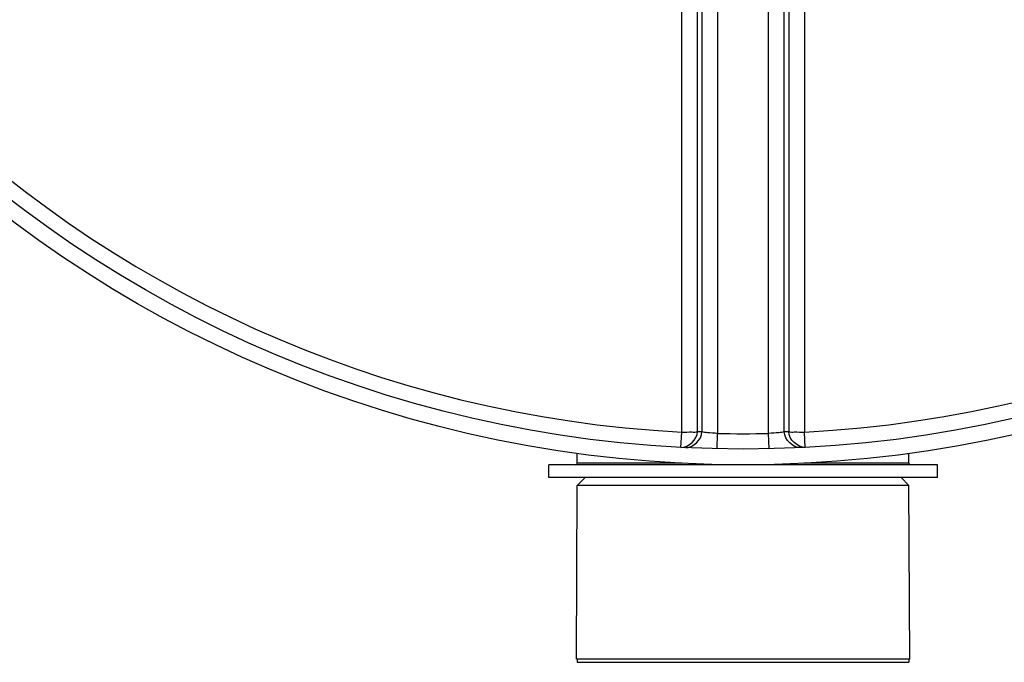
# Model space of a CAD drawing. Header units: millimetres. Extents: x 0 to 297, y 0 to 210.
# Tile 11 of 256: x 146.94 to 148.49, y 89.88 to 90.9. Entities that reach past the tile are written whole.
import ezdxf

# ---------------------------------------------------------------- set-up
doc = ezdxf.new("R2010")
doc.units = ezdxf.units.MM
doc.header["$LTSCALE"] = 16.335
doc.layers.get('0').update_dxf_attribs({"linetype": 'CONTINUOUS'})
doc.layers.add('01_GLOBAL', color=7, linetype='CONTINUOUS')
doc.layers.add('AXES_REF', color=7, linetype='CONTINUOUS')

msp = doc.modelspace()

# ---------------------------------------------------------------- linework, layer by layer
at = {"color": 9, "linetype": 'Continuous'}
for p, q in [((148.0404, 91.3156), (148.0404, 90.2412)), ((148.1212, 90.2412), (148.1212, 91.3156)), ((147.9837, 90.2433), (147.9837, 91.2904)), ((148.0085, 90.2439), (148.0085, 91.2906)), ((148.0156, 91.2912), (148.0156, 90.2435)), ((148.146, 90.2435), (148.146, 91.2912)), ((148.1531, 91.2906), (148.1531, 90.2439)), ((148.1779, 91.2904), (148.1779, 90.2433)), ((147.9824, 90.219), (147.9837, 90.2433)), ((148.0156, 90.2435), (148.0085, 90.2439)), ((148.0398, 90.2169), (148.0404, 90.2412)), ((148.1218, 90.2169), (148.1212, 90.2412)), ((148.1531, 90.2439), (148.146, 90.2435)), ((148.1792, 90.219), (148.1779, 90.2433)), ((147.9845, 90.194), (147.8183, 90.194)), ((148.3433, 90.194), (148.1771, 90.194))]:
    msp.add_line(p, q, dxfattribs=at)
at = {"color": 7, "linetype": 'Continuous'}
for p, q in [((147.8183, 90.194), (147.8183, 90.2094)), ((148.3433, 90.194), (148.3433, 90.2094)), ((148.3883, 90.1915), (147.7733, 90.1915)), ((147.7733, 90.1715), (147.7733, 90.1915)), ((148.3883, 90.1715), (148.3883, 90.1915)), ((148.3883, 90.1715), (147.7733, 90.1715)), ((147.8183, 90.159), (147.8308, 90.1715)), ((148.3433, 90.159), (148.3308, 90.1715)), ((147.8171, 89.884), (147.8183, 90.159)), ((148.3433, 90.159), (147.8183, 90.159)), ((148.3446, 89.884), (148.3433, 90.159)), ((148.3446, 89.884), (147.8171, 89.884))]:
    msp.add_line(p, q, dxfattribs=at)
msp.add_circle((148.0808, 92.1165), 1.9, dxfattribs=at)
at = {"color": 9, "linetype": 'Continuous'}
for centre, radius, start, end in [((148.0808, 92.1165), 1.8756, 182.9675, 267.0325), ((148.0808, 92.1165), 1.8756, 272.9675, 357.0325), ((148.0808, 92.1152), 1.8744, 268.764, 271.236)]:
    msp.add_arc(centre, radius, start, end, dxfattribs=at)
at = {"color": 7, "linetype": 'Continuous'}
for centre, start, end in [((147.8158, 90.194), 270, 360), ((148.3458, 90.194), 180, 270)]:
    msp.add_arc(centre, 0.0025, start, end, dxfattribs=at)
at = {"color": 9, "linetype": 'Continuous'}
for points in [[(147.9824, 90.219), (147.9944, 90.2184), (148.0086, 90.2319), (148.0085, 90.2439)], [(147.9896, 90.2187), (148.0015, 90.2181), (148.0155, 90.2315), (148.0156, 90.2435)], [(148.172, 90.2187), (148.1601, 90.2181), (148.1461, 90.2315), (148.146, 90.2435)], [(148.1792, 90.219), (148.1672, 90.2184), (148.153, 90.2319), (148.1531, 90.2439)]]:
    msp.add_open_spline(points, degree=3, dxfattribs=at)
for points, knots in [([(147.9837, 90.2433), (147.9891, 90.2433), (147.9973, 90.2437), (148.0057, 90.2433), (148.0085, 90.2439)], [0, 0, 0, 0, 0.645759, 1, 1, 1, 1]), ([(148.0404, 90.2412), (148.035, 90.2415), (148.0268, 90.2424), (148.0184, 90.2427), (148.0156, 90.2435)], [0, 0, 0, 0, 0.645228, 1, 1, 1, 1]), ([(148.146, 90.2435), (148.1432, 90.2427), (148.1348, 90.2424), (148.1266, 90.2415), (148.1212, 90.2412)], [0, 0, 0, 0, 0.354769, 1, 1, 1, 1]), ([(148.1531, 90.2439), (148.1559, 90.2433), (148.1643, 90.2437), (148.1726, 90.2433), (148.1779, 90.2433)], [0, 0, 0, 0, 0.354241, 1, 1, 1, 1])]:
    msp.add_open_spline(points, degree=3, knots=knots, dxfattribs=at)
at = {"layer": '01_GLOBAL', "color": 7, "linetype": 'Continuous'}
msp.add_circle((148.0808, 92.1165), 1.925, dxfattribs=at)
at = {"layer": 'AXES_REF', "color": 7, "linetype": 'Continuous'}
for p, q in [((147.8183, 89.884), (147.8183, 89.879)), ((147.8183, 89.879), (148.3433, 89.879)), ((148.3433, 89.884), (148.3433, 89.879))]:
    msp.add_line(p, q, dxfattribs=at)

doc.saveas('drawing.dxf')
